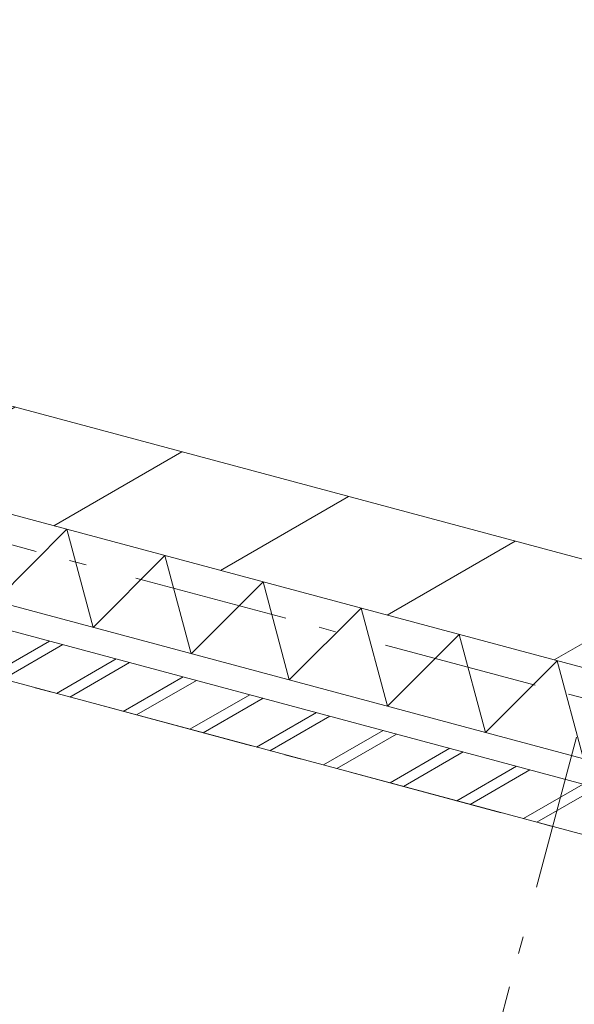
# Model space of a CAD drawing. Header units: millimetres. Extents: x -62314 to 79800, y -34032 to 28340.
# Tile 54 of 256: x 44833 to 45968, y -24130 to -22115. Entities that reach past the tile are written whole.
import ezdxf

# ---------------------------------------------------------------- set-up
doc = ezdxf.new("R2010")
doc.units = ezdxf.units.MM
doc.header["$LTSCALE"] = 508
doc.linetypes.add('Dash Style-6', pattern=[1.04164, 0.625, -0.20828, 0.06943, -0.13893])
for name, color, linetype, lineweight in [('(00) tekening-stramien-algemeen', 7, 'Dash Style-6', 0), ('(21) buitenwanden-X baksteen_metselwerk', 92, 'Continuous', 0), ('(22) binnenwanden-X kalkzandsteen', 1, 'Continuous', 0), ('(__) constructies_materialen-K isolatie', 8, 'Continuous', 0), ('None', 7, 'Continuous', 0)]:
    doc.layers.add(name, color=color, linetype=linetype, lineweight=lineweight)

# ---------------------------------------------------------------- blocks, each defined once
blk = doc.blocks.new('Isolatie Object-21')
at = {"layer": '(__) constructies_materialen-K isolatie', "color": 2, "lineweight": 0, "transparency": 33554687, "flags": 128}
blk.add_lwpolyline([(0, 90), (3867.7, 90), (3867.7, -90), (0, -90)], close=True, dxfattribs=at)
blk.add_lwpolyline([(0, -90), (103.9, 90), (207.8, -90), (207.8, -90), (311.8, 90), (415.7, -90), (415.7, -90), (519.6, 90), (623.5, -90), (623.5, -90), (727.5, 90), (831.4, -90), (831.4, -90), (935.3, 90), (1039.2, -90), (1039.2, -90), (1143.2, 90), (1247.1, -90), (1247.1, -90), (1351, 90), (1454.9, -90), (1454.9, -90), (1558.8, 90)], dxfattribs=at)
blk = doc.blocks.new('blok b-v1-gevel_constructie')
at = {"layer": '(21) buitenwanden-X baksteen_metselwerk', "linetype": 'Continuous', "lineweight": 0, "transparency": 33554687}
h = blk.add_hatch(dxfattribs=at)
h.set_pattern_fill('(__)F metselwerk 2', color=253, style=0, pattern_type=2)
h.set_pattern_definition([(45, (0, 0), (70.7107, -70.7107), []), (45, (14.14, -14.14), (70.7107, -70.7107), [])])
h.paths.add_polyline_path([(-220, 100), (-220, 0), (3620, 0), (3620, 100)])
at = {"layer": '(22) binnenwanden-X kalkzandsteen', "linetype": 'Continuous', "lineweight": 0, "transparency": 33554687}
h = blk.add_hatch(dxfattribs=at)
h.set_pattern_fill('(__)F kzs 1_100', color=253, style=0, pattern_type=2)
h.set_pattern_definition([(45, (0, 0), (-176.777, 176.777), [])])
h.paths.add_polyline_path([(3637.01, 330), (3637.01, 544), (-230.67, 544), (-230.67, 330)])
at = {"layer": '(21) buitenwanden-X baksteen_metselwerk', "color": 7, "lineweight": 0, "transparency": 33554687, "flags": 128}
blk.add_lwpolyline([(-220, 100), (-220, 0), (3620, 0), (3620, 100)], close=True, dxfattribs=at)
at = {"layer": '(22) binnenwanden-X kalkzandsteen', "color": 3, "lineweight": 0, "transparency": 33554687, "flags": 128}
blk.add_lwpolyline([(3637.01, 330), (3637.01, 544), (-230.67, 544), (-230.67, 330)], close=True, dxfattribs=at)
at = {"layer": '(__) constructies_materialen-K isolatie', "color": 2, "rotation": 180}
blk.add_blockref('Isolatie Object-21', (3637.01, 240), dxfattribs=at)
blk = doc.blocks.new('blok B 01 (2D)')
at = {"layer": 'None', "color": 17, "transparency": 33554687}
blk.add_blockref('blok b-v1-gevel_constructie', (47480, 0), dxfattribs=at)
blk = doc.blocks.new('Group-176-1')
at = {"layer": '(00) tekening-stramien-algemeen', "color": 2, "lineweight": 0, "transparency": 33554687}
for p, q in [((71038, -10800), (-1886.1, -10800)), ((71038, -11070), (-1886.1, -11070))]:
    blk.add_line(p, q, dxfattribs=at)
blk = doc.blocks.new('Stramien blok B')
at = {"layer": '(00) tekening-stramien-algemeen', "color": 2, "lineweight": 0, "transparency": 33554687}
blk.add_line((50510, 1818.9), (50510, -14997.6), dxfattribs=at)
at = {"layer": 'None', "color": 17, "transparency": 33554687}
blk.add_blockref('Group-176-1', (0, 0), dxfattribs=at)

msp = doc.modelspace()

# ---------------------------------------------------------------- block references
at = {"layer": 'None', "color": 17, "transparency": 33554687}
for name, p, rotation in [('blok B 01 (2D)', (-3125.94, -10622.93), 344.9999999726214), ('Stramien blok B', (0, 0), 344.9999645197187)]:
    msp.add_blockref(name, p, dxfattribs=dict(at, rotation=rotation))

doc.saveas('drawing.dxf')
